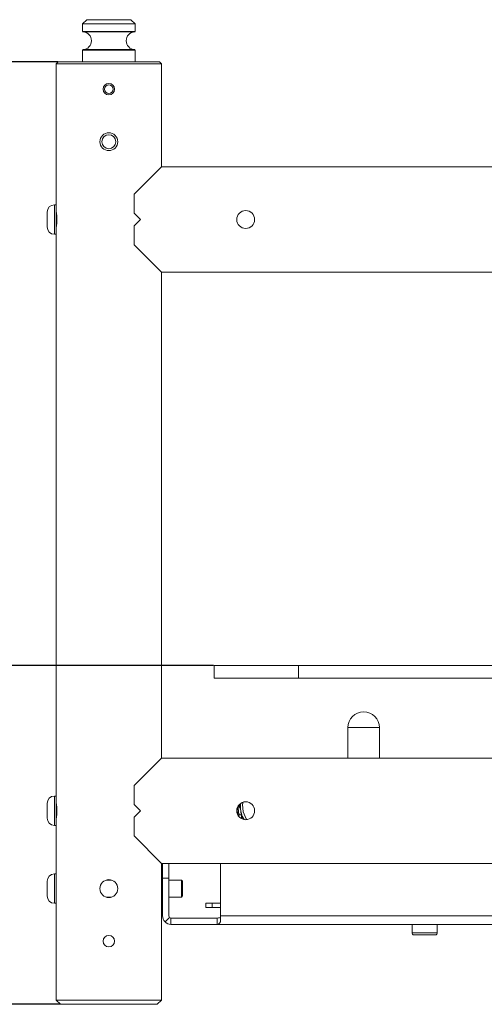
# Model space of a CAD drawing. Header units: millimetres. Extents: x 3925 to 5043, y -86 to 778.
# Tile 3 of 157: x 4047 to 4102, y 213 to 330. Entities that reach past the tile are written whole.
import ezdxf

# ---------------------------------------------------------------- set-up
doc = ezdxf.new("R2010")
doc.units = ezdxf.units.MM
doc.header["$LTSCALE"] = 46.255
doc.header["$PDMODE"] = 3
doc.header["$PDSIZE"] = 1
doc.layers.get('Defpoints').update_dxf_attribs({"linetype": 'CONTINUOUS'})
doc.layers.add('140-154101-01_RIGGDXF_DIMENSION', color=7, linetype='CONTINUOUS')
doc.layers.add('140-154101-0DXF_CONTINUOUS_LINE', color=7, linetype='CONTINUOUS')
doc.styles.add('SLDTEXTSTYLE0', font='arialbd.ttf', dxfattribs={"height": 5.5})
doc.dimstyles.new('SLDDIMSTYLE2', dxfattribs={"dimtxt": 5.650301, "dimasz": 4.572, "dimexe": 0, "dimexo": 0.0625, "dimgap": 1.412575, "dimtad": 0, "dimtih": 1, "dimtoh": 1, "dimlfac": 3.5, "dimrnd": 1e-09, "dimzin": 4, "dimdsep": 46, "dimtxsty": 'SLDTEXTSTYLE0', "dimsah": 1, "dimcen": 0.09, "dimadec": 0, "dimazin": 1, "dimtol": 1, "dimtp": 0.5, "dimtm": 0.5, "dimtfac": 1, "dimtdec": 1, "dimtofl": 0, "dimtmove": 0, "dimatfit": 3, "dimfxl": 1, "dimfrac": 2, "dimtolj": 1, "dimarcsym": 0})

# ---------------------------------------------------------------- blocks, each defined once
blk = doc.blocks.new('*D65')
at = {"layer": '140-154101-01_RIGGDXF_DIMENSION', "color": 0, "linetype": 'Continuous', "lineweight": -2}
for p, q in [((4036.39, 253.68), (4036.39, 305.06)), ((4070.14, 253.68), (4036.39, 253.68)), ((4036.39, 217.43), (4036.39, 249.68)), ((4051.89, 213.43), (4036.39, 213.43))]:
    blk.add_line(p, q, dxfattribs=at)
at = {"layer": '140-154101-01_RIGGDXF_DIMENSION', "color": 0, "linetype": 'Continuous'}
for points in [[(4035.72, 249.68), (4037.06, 249.68), (4036.39, 253.68)], [(4035.72, 217.43), (4037.06, 217.43), (4036.39, 213.43)]]:
    blk.add_solid(points, dxfattribs=at)
at = {"layer": 'Defpoints', "color": 0, "linetype": 'Continuous'}
for p in [(4070.2, 253.68), (4036.39, 213.43), (4051.95, 213.43)]:
    blk.add_point(p, dxfattribs=at)
at = {"layer": '140-154101-01_RIGGDXF_DIMENSION', "color": 0, "linetype": 'Continuous', "insert": (4031.44, 281.37), "char_height": 5.5, "attachment_point": 5, "rotation": 90, "style": 'SLDTEXTSTYLE0'}
blk.add_mtext('\\A1;161.00 [6.34]', dxfattribs=at)
blk = doc.blocks.new('*D66')
at = {"layer": '140-154101-01_RIGGDXF_DIMENSION', "color": 0, "linetype": 'Continuous', "lineweight": -2}
for p, q in [((4051.64, 325.43), (4013.65, 325.43)), ((4013.65, 321.43), (4013.65, 217.43)), ((4051.89, 213.43), (4013.65, 213.43))]:
    blk.add_line(p, q, dxfattribs=at)
at = {"layer": '140-154101-01_RIGGDXF_DIMENSION', "color": 0, "linetype": 'Continuous'}
for points in [[(4012.98, 321.43), (4014.31, 321.43), (4013.65, 325.43)], [(4012.98, 217.43), (4014.31, 217.43), (4013.65, 213.43)]]:
    blk.add_solid(points, dxfattribs=at)
at = {"layer": 'Defpoints', "color": 0, "linetype": 'Continuous'}
for p in [(4051.7, 325.43), (4013.65, 213.43), (4051.95, 213.43)]:
    blk.add_point(p, dxfattribs=at)
at = {"layer": '140-154101-01_RIGGDXF_DIMENSION', "color": 0, "linetype": 'Continuous', "insert": (4008.7, 269.43), "char_height": 5.5, "attachment_point": 5, "rotation": 90, "style": 'SLDTEXTSTYLE0'}
blk.add_mtext('\\A1;448.00 [17.64]', dxfattribs=at)

msp = doc.modelspace()

# ---------------------------------------------------------------- linework, layer by layer
at = {"layer": '140-154101-0DXF_CONTINUOUS_LINE', "color": 7, "linetype": 'Continuous', "lineweight": 0}
for p, q in [((4055.0795, 330.4307), (4054.5795, 329.9307)), ((4060.3288, 330.4307), (4055.0802, 330.4307)), ((4060.3295, 330.4307), (4060.8295, 329.9307)), ((4054.5795, 329.9307), (4054.5795, 329.042)), ((4060.8295, 329.9307), (4054.5795, 329.9307)), ((4054.5795, 329.042), (4060.8295, 329.042)), ((4054.6031, 328.9995), (4054.5933, 329.0075)), ((4060.8156, 329.0075), (4054.5933, 329.0075)), ((4054.6272, 328.9921), (4060.7817, 328.9921)), ((4060.8295, 329.9307), (4060.8295, 329.042)), ((4054.5795, 326.8193), (4054.5795, 325.4307)), ((4054.5795, 326.8193), (4060.8295, 326.8193)), ((4060.8156, 326.8538), (4054.5933, 326.8538)), ((4054.6272, 326.8692), (4060.7817, 326.8692)), ((4060.7817, 326.8692), (4060.7942, 326.8671)), ((4060.7942, 326.8671), (4060.8058, 326.8618)), ((4060.8058, 326.8618), (4060.8156, 326.8538)), ((4060.8295, 326.8193), (4060.8295, 325.4307)), ((4051.7045, 325.4307), (4051.4545, 325.1807)), ((4063.7045, 325.4307), (4051.7045, 325.4307)), ((4063.7045, 325.4307), (4063.9545, 325.1807)), ((4051.4545, 325.1807), (4051.4545, 307.7432)), ((4051.4545, 325.1807), (4063.9545, 325.1807)), ((4063.9545, 312.9307), (4063.9545, 325.1807)), ((4063.9545, 312.9307), (4060.7045, 309.6807)), ((4063.9545, 312.9307), (4166.4545, 312.9307)), ((4060.7045, 309.6807), (4060.7045, 307.4307)), ((4051.2545, 308.4307), (4051.2545, 304.9307)), ((4051.2545, 308.4307), (4051.4545, 308.4307)), ((4051.4545, 307.7432), (4051.4676, 307.6635)), ((4051.4545, 305.6807), (4051.4545, 307.71)), ((4050.3795, 307.5557), (4050.3795, 305.8057)), ((4060.7045, 307.4307), (4061.4545, 306.6807)), ((4061.4545, 306.6807), (4060.7045, 305.9307)), ((4051.4545, 305.6182), (4051.4545, 237.4932)), ((4060.7045, 305.9307), (4060.7045, 303.6807)), ((4051.4545, 304.9307), (4051.2545, 304.9307)), ((4060.7045, 303.6807), (4063.9545, 300.4307)), ((4063.9545, 242.6807), (4063.9545, 300.4307)), ((4063.9545, 300.4307), (4166.4545, 300.4307)), ((4070.2045, 253.6807), (4070.2045, 252.1807)), ((4070.2045, 253.6807), (4166.4545, 253.6807)), ((4080.2045, 253.6807), (4080.2045, 252.1807)), ((4070.2045, 252.1807), (4166.4545, 252.1807)), ((4086.0795, 242.6807), (4086.0795, 246.3057)), ((4086.0795, 246.3057), (4089.8295, 246.3057)), ((4089.8295, 246.3057), (4089.8295, 242.6807)), ((4063.9545, 242.6807), (4060.7045, 239.4307)), ((4166.4545, 242.6807), (4063.9545, 242.6807)), ((4060.7045, 239.4307), (4060.7045, 237.1807)), ((4051.2545, 234.6807), (4051.2545, 238.1807)), ((4051.4545, 238.1807), (4051.2545, 238.1807)), ((4050.3795, 237.3057), (4050.3795, 235.5557)), ((4051.4545, 235.4307), (4051.4545, 237.46)), ((4060.7045, 237.1807), (4061.4545, 236.4307)), ((4061.4545, 236.4307), (4060.7045, 235.6807)), ((4073.3528, 237.2821), (4073.3295, 236.938)), ((4073.3295, 236.938), (4073.3519, 236.5658)), ((4073.3295, 236.938), (4073.3295, 236.696)), ((4073.4141, 235.9769), (4073.3299, 236.696)), ((4073.3519, 236.5658), (4073.5477, 235.7961)), ((4073.5881, 237.1837), (4073.6476, 237.4318)), ((4051.4545, 235.3682), (4051.4545, 213.9307)), ((4060.7045, 235.6807), (4060.7045, 233.4307)), ((4073.078, 235.8666), (4073.142, 235.9307)), ((4073.142, 235.9307), (4073.142, 235.7697)), ((4073.142, 235.9307), (4073.4545, 235.9307)), ((4073.6397, 235.4315), (4073.4141, 235.9769)), ((4073.4545, 235.8794), (4073.4545, 235.5111)), ((4073.5432, 235.6648), (4073.4545, 235.6648)), ((4073.5477, 235.7961), (4073.7642, 235.4064)), ((4074.0707, 235.3914), (4073.9948, 235.4807)), ((4051.2545, 234.6807), (4051.4545, 234.6807)), ((4060.7045, 233.4307), (4063.9545, 230.1807)), ((4063.9545, 213.9307), (4063.9545, 230.1807)), ((4166.4545, 230.1807), (4063.9545, 230.1807)), ((4064.0795, 223.9307), (4064.0795, 230.1807)), ((4064.8295, 223.9307), (4064.8295, 230.1807)), ((4070.9702, 223.2235), (4070.9702, 230.1807)), ((4051.2545, 225.4307), (4051.2545, 228.9307)), ((4051.2545, 228.9307), (4051.4545, 228.9307)), ((4058.0206, 228.1807), (4057.3891, 228.1807)), ((4064.0795, 228.1807), (4063.9545, 228.1807)), ((4064.8295, 228.4307), (4064.0795, 228.4307)), ((4066.3295, 228.1807), (4064.8295, 228.1807)), ((4066.4545, 228.0557), (4066.3295, 228.1807)), ((4066.3295, 226.1807), (4066.3295, 228.1807)), ((4050.3795, 228.0556), (4050.3795, 226.3057)), ((4066.4545, 226.3057), (4066.4545, 228.0556)), ((4058.02, 226.1807), (4057.3884, 226.1807)), ((4064.0795, 226.1807), (4063.9545, 226.1807)), ((4066.3295, 226.1807), (4064.8295, 226.1807)), ((4066.4545, 226.3057), (4066.3295, 226.1807)), ((4051.2545, 225.4307), (4051.4545, 225.4307)), ((4069.2045, 225.4307), (4069.2045, 224.9307)), ((4069.2045, 225.4307), (4070.9702, 225.4307)), ((4069.2045, 224.9307), (4070.9702, 224.9307)), ((4069.9545, 225.4307), (4069.9545, 224.9307)), ((4064.9027, 223.7539), (4064.3724, 223.2235)), ((4065.0795, 222.9307), (4065.0795, 223.6807)), ((4070.5795, 223.6807), (4065.0795, 223.6807)), ((4070.7097, 223.6892), (4070.5795, 223.6807)), ((4070.5795, 222.9307), (4070.5795, 223.6807)), ((4070.9702, 223.9307), (4125.2045, 223.9307)), ((4065.0795, 222.9307), (4166.4545, 222.9307)), ((4093.7045, 221.9307), (4093.7045, 222.9307)), ((4096.7045, 221.9307), (4096.7045, 222.9307)), ((4093.7045, 221.9307), (4096.7045, 221.9307)), ((4096.4545, 221.6807), (4093.9545, 221.6807)), ((4051.4545, 213.9307), (4051.9545, 213.4307)), ((4051.4545, 213.9307), (4063.9545, 213.9307)), ((4051.9545, 213.4307), (4063.4545, 213.4307)), ((4063.4545, 213.4307), (4063.9545, 213.9307))]:
    msp.add_line(p, q, dxfattribs=at)
for points in [[(4054.6272, 328.9921), (4054.6148, 328.9942), (4054.6031, 328.9995)], [(4059.2601, 329.0075), (4059.2551, 328.9995), (4059.2494, 328.9943), (4059.2431, 328.9921)], [(4059.2601, 329.0075), (4059.2638, 329.0176), (4059.2662, 329.0294), (4059.267, 329.042)], [(4060.7817, 328.9921), (4060.7942, 328.9942), (4060.8058, 328.9995), (4060.8156, 329.0075)], [(4054.6272, 326.8692), (4054.6148, 326.8671), (4054.6031, 326.8618), (4054.5933, 326.8538)], [(4059.2601, 326.8538), (4059.2551, 326.8618), (4059.2494, 326.867), (4059.2431, 326.8692)], [(4059.2601, 326.8538), (4059.2638, 326.8437), (4059.2662, 326.8319), (4059.267, 326.8193)], [(4051.5455, 306.6807), (4051.5321, 306.2758), (4051.4998, 305.9292), (4051.4676, 305.6985), (4051.4545, 305.6182)], [(4051.4676, 307.6635), (4051.4996, 307.4339), (4051.532, 307.0878), (4051.5455, 306.6807)], [(4051.4545, 237.4932), (4051.4675, 237.4138), (4051.4998, 237.1822), (4051.532, 236.8369), (4051.5455, 236.4307)], [(4051.5455, 236.4307), (4051.5321, 236.0249), (4051.4997, 235.6783), (4051.4676, 235.4479), (4051.4545, 235.3682)], [(4073.9948, 235.4807), (4073.6577, 236.2996), (4073.5881, 237.1837)], [(4070.9702, 223.7539), (4070.84, 223.7141), (4070.7097, 223.6892)], [(4070.5795, 222.9307), (4070.7097, 222.9647), (4070.84, 223.0647), (4070.9702, 223.2235)]]:
    msp.add_lwpolyline(points, dxfattribs=at)
for centre, radius in [((4057.7045, 322.1807), 0.6875), ((4057.7045, 322.1807), 0.5168), ((4057.7045, 315.9307), 1.0625), ((4057.7045, 315.9307), 0.8309), ((4073.9545, 306.6807), 1.0625), ((4073.9545, 236.4307), 1.0625), ((4057.7045, 227.1807), 1.0625), ((4057.7045, 220.9307), 0.6875)]:
    msp.add_circle(centre, radius, dxfattribs=at)
for centre, radius, start, end in [((4054.5795, 327.9307), 1.0625, 272.575959, 87.424041), ((4060.8295, 327.9307), 1.0625, 92.575959, 267.424041), ((4051.2545, 307.5557), 0.875, 90, 180), ((4051.2545, 305.8057), 0.875, 180, 270), ((4087.9545, 246.3057), 1.875, 0, 180), ((4051.2545, 237.3057), 0.875, 90, 180), ((4073.9545, 236.4307), 1, 128.142046, 211.993548), ((4073.9545, 236.4307), 0.875, 134.989778, 213.640172), ((4051.2545, 235.5557), 0.875, 180, 270), ((4051.2545, 228.0557), 0.875, 90, 180), ((4051.2545, 226.3057), 0.875, 180, 270), ((4065.0795, 223.9307), 1, 180, 270), ((4065.0795, 223.9307), 0.25, 180, 270), ((4093.9545, 221.9307), 0.25, 180, 270), ((4096.4545, 221.9307), 0.25, 270, 0)]:
    msp.add_arc(centre, radius, start, end, dxfattribs=at)

# ---------------------------------------------------------------- dimensions: what is measured, and where the dimension line sits
at = {"layer": '140-154101-01_RIGGDXF_DIMENSION', "color": 2, "linetype": 'Continuous'}
for base, p1, picture, middle in [((4013.6479, 213.4307), (4051.7045, 325.4307), '*D66', (4013.6479, 269.4307)), ((4036.3885, 213.4307), (4070.2045, 253.6807), '*D65', (4036.3885, 281.369))]:
    dim = msp.add_linear_dim(base=base, p1=p1, p2=(4051.9545, 213.4307), angle=90, dimstyle='SLDDIMSTYLE2', override={"dimtxt": 5, "dimasz": 4, "dimtad": 1, "dimtih": 0, "dimtoh": 0, "dimlfac": 4, "dimtol": 0, "dimtp": 0.01, "dimtm": 0.01, "dimtdec": 2, "dimtofl": 1, "dimtzin": 0}, dxfattribs=at)
    dim.commit()
    dim.dimension.update_dxf_attribs({"geometry": picture, "text_midpoint": middle, "dimtype": 160})

doc.saveas('drawing.dxf')
